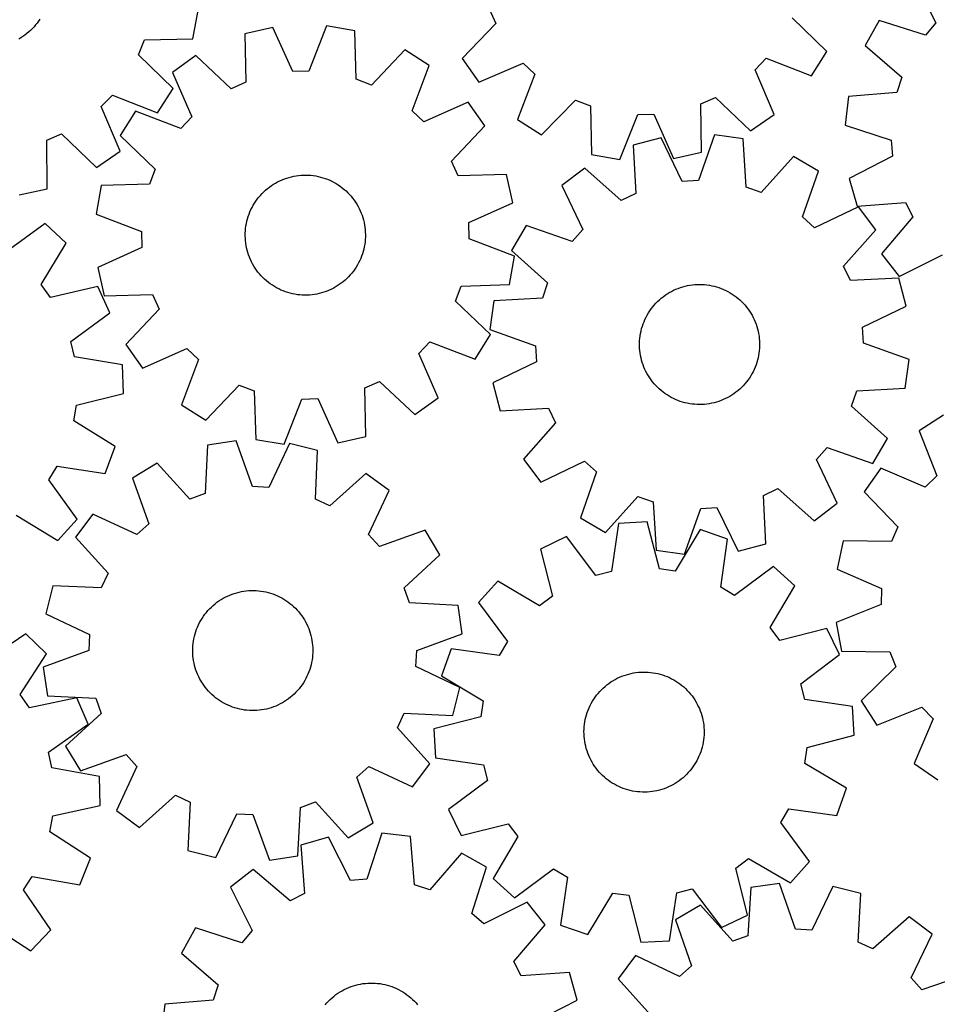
# Model space of a CAD drawing. Header units: millimetres. Extents: x 7 to 1243, y 7 to 1246.
# Tile 13 of 19: x 298 to 664, y 592 to 985. Entities that reach past the tile are written whole.
import ezdxf

# ---------------------------------------------------------------- set-up
doc = ezdxf.new("R2010")
doc.units = ezdxf.units.MM
doc.layers.add('CUT', color=7, linetype='CONTINUOUS', true_color=0x000000)

msp = doc.modelspace()

# ---------------------------------------------------------------- linework, layer by layer
at = {"layer": 'CUT'}
for p, q in [((655.039131, 1001.303764), (663.766762, 984.004317)), ((366.892018, 977.653017), (368.981744, 988.998435)), ((485.324327, 989.659481), (487.900912, 983.768479)), ((304.617206, 983.967852), (304.008327, 983.201064)), ((305.194301, 984.758836), (304.617206, 983.967852)), ((305.738653, 985.572701), (305.194301, 984.758836)), ((487.900912, 983.768479), (474.51928, 969.755116)), ((620.257638, 972.613057), (606.336899, 986.091018)), ((641.142963, 985.051438), (635.500597, 974.989173)), ((659.588251, 979.11732), (641.142963, 985.051438)), ((663.766762, 984.004317), (659.588251, 979.11732)), ((300.524418, 979.773228), (299.747853, 979.17687)), ((301.276012, 980.400764), (300.524418, 979.773228)), ((302.001384, 981.058434), (301.276012, 980.400764)), ((302.699327, 981.745144), (302.001384, 981.058434)), ((303.36868, 982.459751), (302.699327, 981.745144)), ((304.008327, 983.201064), (303.36868, 982.459751)), ((398.834373, 982.216286), (387.585304, 979.658177)), ((406.795413, 964.550946), (398.834373, 982.216286)), ((420.20964, 982.798994), (413.222853, 964.726163)), ((431.58137, 980.857547), (420.20964, 982.798994)), ((432.176179, 961.490342), (431.58137, 980.857547)), ((298.12502, 978.081608), (297.281454, 977.584527)), ((298.94761, 978.612684), (298.12502, 978.081608)), ((299.747853, 979.17687), (298.94761, 978.612684)), ((345.142709, 971.336347), (347.518699, 977.311074)), ((347.518699, 977.311074), (366.892018, 977.653017)), ((387.585304, 979.658177), (388.046527, 960.28733)), ((451.552535, 973.215938), (438.181412, 959.192547)), ((461.315684, 967.070502), (451.552535, 973.215938)), ((614.037728, 962.897184), (620.257638, 972.613057)), ((635.500597, 974.989173), (650.184088, 962.346488)), ((358.990362, 957.783305), (345.142709, 971.336347)), ((368.060124, 970.939864), (358.646286, 964.271647)), ((382.1754, 957.665776), (368.060124, 970.939864)), ((474.51928, 969.755116), (481.115319, 960.290565)), ((481.115319, 960.290565), (498.894568, 967.993859)), ((498.894568, 967.993859), (503.529411, 963.5373)), ((591.51358, 965.262676), (595.97014, 969.897519)), ((595.97014, 969.897519), (614.037728, 962.897184)), ((358.646286, 964.271647), (366.485303, 946.551821)), ((413.222853, 964.726163), (406.795413, 964.550946)), ((454.453708, 948.949914), (461.315684, 967.070502)), ((599.216874, 947.483427), (591.51358, 965.262676)), ((388.046527, 960.28733), (382.1754, 957.665776)), ((438.181412, 959.192547), (432.176179, 961.490342)), ((503.529411, 963.5373), (496.529076, 945.469712)), ((650.184088, 962.346488), (648.19382, 956.232445)), ((352.718003, 948.101209), (358.990362, 957.783305)), ((648.19382, 956.232445), (628.881707, 954.656148)), ((330.206977, 950.588467), (334.688534, 955.199143)), ((334.688534, 955.199143), (352.718003, 948.101209)), ((476.842318, 952.367942), (459.122492, 944.528925)), ((483.510535, 942.954104), (476.842318, 952.367942)), ((506.244949, 939.249802), (519.72291, 953.170541)), ((519.72291, 953.170541), (525.710398, 950.826894)), ((569.847959, 951.692435), (575.73896, 954.26902)), ((575.73896, 954.26902), (589.752323, 940.887388)), ((628.881707, 954.656148), (627.519502, 943.200587)), ((337.814015, 932.767823), (330.206977, 950.588467)), ((343.943726, 948.745014), (337.79829, 938.981865)), ((362.064314, 941.883037), (343.943726, 948.745014)), ((459.122492, 944.528925), (454.453708, 948.949914)), ((525.710398, 950.826894), (526.157099, 931.455707)), ((570.16105, 932.318628), (569.847959, 951.692435)), ((366.485303, 946.551821), (362.064314, 941.883037)), ((496.529076, 945.469712), (506.244949, 939.249802)), ((537.513652, 929.427364), (544.638428, 947.446242)), ((544.638428, 947.446242), (551.06702, 947.572307)), ((551.06702, 947.572307), (558.89275, 929.846609)), ((589.752323, 940.887388), (599.216874, 947.483427)), ((470.236446, 928.838829), (483.510535, 942.954104)), ((627.519502, 943.200587), (645.923426, 937.139398)), ((308.468289, 937.135584), (314.373138, 939.680275)), ((308.676611, 917.760367), (308.468289, 937.135584)), ((314.373138, 939.680275), (328.313934, 926.22306)), ((337.79829, 938.981865), (351.821681, 925.610742)), ((553.986369, 938.11222), (542.816586, 935.227534)), ((562.458586, 920.686263), (553.986369, 938.11222)), ((575.335594, 939.317298), (568.878196, 921.048625)), ((586.75905, 937.707909), (575.335594, 939.317298)), ((587.917733, 918.366248), (586.75905, 937.707909)), ((645.923426, 937.139398), (646.424401, 930.729116)), ((328.313934, 926.22306), (337.814015, 932.767823)), ((542.816586, 935.227534), (543.841847, 915.878341)), ((472.858001, 922.967701), (470.236446, 928.838829)), ((526.157099, 931.455707), (537.513652, 929.427364)), ((558.89275, 929.846609), (570.16105, 932.318628)), ((606.944325, 930.651262), (593.987348, 916.244348)), ((616.882335, 924.792813), (606.944325, 930.651262)), ((646.424401, 930.729116), (629.185557, 921.882382)), ((351.821681, 925.610742), (349.523886, 919.605509)), ((523.553638, 925.944192), (514.338026, 919.004599)), ((538.049571, 913.086885), (523.553638, 925.944192)), ((610.551085, 906.480039), (616.882335, 924.792813)), ((400.72592, 920.518068), (401.603775, 920.951733)), ((401.603775, 920.951733), (402.498588, 921.349231)), ((402.498588, 921.349231), (403.40887, 921.7099)), ((403.40887, 921.7099), (404.333105, 922.03314)), ((404.333105, 922.03314), (405.269756, 922.318412)), ((405.269756, 922.318412), (406.217263, 922.565243)), ((406.217263, 922.565243), (407.17405, 922.77322)), ((407.17405, 922.77322), (408.138523, 922.941999)), ((408.138523, 922.941999), (409.109078, 923.071297)), ((409.109078, 923.071297), (410.084099, 923.1609)), ((410.084099, 923.1609), (411.061964, 923.210659)), ((411.061964, 923.210659), (412.041044, 923.220491)), ((412.041044, 923.220491), (413.019711, 923.19038)), ((413.019711, 923.19038), (413.996335, 923.120375)), ((413.996335, 923.120375), (414.969291, 923.010593)), ((414.969291, 923.010593), (415.936959, 922.861217)), ((415.936959, 922.861217), (416.89773, 922.672496)), ((416.89773, 922.672496), (417.850002, 922.444743)), ((417.850002, 922.444743), (418.792193, 922.178337)), ((418.792193, 922.178337), (419.722734, 921.873723)), ((419.722734, 921.873723), (420.640075, 921.531407)), ((420.640075, 921.531407), (421.54269, 921.151959)), ((421.54269, 921.151959), (422.429077, 920.73601)), ((422.429077, 920.73601), (423.29776, 920.284253)), ((492.228847, 923.428924), (472.858001, 922.967701)), ((494.786957, 912.179856), (492.228847, 923.428924)), ((568.878196, 921.048625), (562.458586, 920.686263)), ((629.185557, 921.882382), (632.310898, 910.777531)), ((297.395108, 915.349318), (308.676611, 917.760367)), ((330.156681, 919.0107), (328.215234, 907.63897)), ((349.523886, 919.605509), (330.156681, 919.0107)), ((395.174334, 916.537617), (395.894452, 917.201036)), ((395.894452, 917.201036), (396.641031, 917.83453)), ((396.641031, 917.83453), (397.412828, 918.437046)), ((397.412828, 918.437046), (398.208558, 919.007579)), ((398.208558, 919.007579), (399.026897, 919.545181)), ((399.026897, 919.545181), (399.866484, 920.048957)), ((399.866484, 920.048957), (400.72592, 920.518068)), ((423.29776, 920.284253), (424.147294, 919.79744)), ((424.147294, 919.79744), (424.976264, 919.27638)), ((424.976264, 919.27638), (425.783292, 918.721941)), ((425.783292, 918.721941), (426.567032, 918.135046)), ((426.567032, 918.135046), (427.326183, 917.516672)), ((427.326183, 917.516672), (428.059478, 916.867848)), ((428.059478, 916.867848), (428.765699, 916.189654)), ((514.338026, 919.004599), (522.689858, 901.520626)), ((593.987348, 916.244348), (587.917733, 918.366248)), ((391.473091, 911.993766), (392.010952, 912.811935)), ((392.010952, 912.811935), (392.581737, 913.607485)), ((392.581737, 913.607485), (393.184497, 914.379091)), ((393.184497, 914.379091), (393.818228, 915.125469)), ((393.818228, 915.125469), (394.481875, 915.845377)), ((394.481875, 915.845377), (395.174334, 916.537617)), ((428.765699, 916.189654), (429.443669, 915.483219)), ((429.443669, 915.483219), (430.092261, 914.749718)), ((430.092261, 914.749718), (430.710395, 913.990372)), ((430.710395, 913.990372), (431.297041, 913.206445)), ((431.297041, 913.206445), (431.851224, 912.399242)), ((543.841847, 915.878341), (538.049571, 913.086885)), ((389.667941, 908.522647), (390.065723, 909.417334)), ((390.065723, 909.417334), (390.499666, 910.295052)), ((390.499666, 910.295052), (390.969049, 911.154339)), ((390.969049, 911.154339), (391.473091, 911.993766)), ((431.851224, 912.399242), (432.372022, 911.570107)), ((432.372022, 911.570107), (432.858566, 910.720419)), ((432.858566, 910.720419), (433.310048, 909.851593)), ((433.310048, 909.851593), (433.725716, 908.965074)), ((433.725716, 908.965074), (434.104879, 908.062339)), ((477.121616, 904.218816), (494.786957, 912.179856)), ((632.830636, 910.54875), (615.346663, 902.196918)), ((632.310898, 910.777531), (651.633423, 912.220599)), ((639.770229, 901.333138), (632.830636, 910.54875)), ((651.633423, 912.220599), (654.549372, 906.489986)), ((328.215234, 907.63897), (346.288065, 900.652182)), ((388.450752, 904.804357), (388.697883, 905.751786)), ((388.697883, 905.751786), (388.983452, 906.688346)), ((388.983452, 906.688346), (389.306984, 907.61248)), ((389.306984, 907.61248), (389.667941, 908.522647)), ((434.104879, 908.062339), (434.446904, 907.144889)), ((434.446904, 907.144889), (434.751224, 906.214252)), ((434.751224, 906.214252), (435.01733, 905.271977)), ((435.01733, 905.271977), (435.244782, 904.319632)), ((615.346663, 902.196918), (610.551085, 906.480039)), ((654.549372, 906.489986), (642.008256, 891.71965)), ((307.75364, 903.823706), (292.047533, 892.476433)), ((316.231096, 895.999499), (307.75364, 903.823706)), ((387.85387, 900.93771), (387.943782, 901.912702)), ((387.943782, 901.912702), (388.073388, 902.883216)), ((388.073388, 902.883216), (388.242472, 903.847636)), ((388.242472, 903.847636), (388.450752, 904.804357)), ((435.244782, 904.319632), (435.433199, 903.358802)), ((435.433199, 903.358802), (435.582268, 902.391087)), ((435.582268, 902.391087), (435.691742, 901.418096)), ((435.691742, 901.418096), (435.761438, 900.44145)), ((477.296833, 897.791375), (477.121616, 904.218816)), ((500.093963, 903.056299), (494.235514, 893.118288)), ((518.406737, 896.725049), (500.093963, 903.056299)), ((522.689858, 901.520626), (518.406737, 896.725049)), ((626.912921, 886.837205), (639.770229, 901.333138)), ((346.288065, 900.652182), (346.463283, 894.224742)), ((387.793659, 898.980784), (387.803801, 899.959861)), ((387.823461, 898.002107), (387.793659, 898.980784)), ((387.803801, 899.959861), (387.85387, 900.93771)), ((387.893157, 897.025461), (387.823461, 898.002107)), ((435.731029, 897.505848), (435.641117, 896.530855)), ((435.781097, 898.483697), (435.731029, 897.505848)), ((435.761438, 900.44145), (435.791239, 899.462774)), ((435.791239, 899.462774), (435.781097, 898.483697)), ((495.369665, 890.804588), (477.296833, 897.791375)), ((306.176955, 879.435783), (316.231096, 895.999499)), ((346.463283, 894.224742), (328.797942, 886.263702)), ((388.00263, 896.052471), (387.893157, 897.025461)), ((388.1517, 895.084755), (388.00263, 896.052471)), ((388.340117, 894.123925), (388.1517, 895.084755)), ((388.567568, 893.17158), (388.340117, 894.123925)), ((388.833675, 892.229305), (388.567568, 893.17158)), ((435.134146, 893.639201), (434.887016, 892.691772)), ((435.342427, 894.595921), (435.134146, 893.639201)), ((435.511511, 895.560341), (435.342427, 894.595921)), ((435.641117, 896.530855), (435.511511, 895.560341)), ((389.137995, 891.298668), (388.833675, 892.229305)), ((389.48002, 890.381219), (389.137995, 891.298668)), ((389.859182, 889.478483), (389.48002, 890.381219)), ((390.274851, 888.591965), (389.859182, 889.478483)), ((433.916957, 889.92091), (433.519176, 889.026223)), ((434.277914, 890.831078), (433.916957, 889.92091)), ((434.601447, 891.755211), (434.277914, 890.831078)), ((434.887016, 892.691772), (434.601447, 891.755211)), ((493.428217, 879.432858), (495.369665, 890.804588)), ((494.235514, 893.118288), (508.642428, 880.161311)), ((642.008256, 891.71965), (649.145336, 882.656121)), ((649.145336, 882.656121), (666.444783, 891.383752)), ((328.797942, 886.263702), (331.356051, 875.014633)), ((390.726333, 887.723139), (390.274851, 888.591965)), ((391.212877, 886.873451), (390.726333, 887.723139)), ((391.733674, 886.044315), (391.212877, 886.873451)), ((392.287857, 885.237113), (391.733674, 886.044315)), ((431.573947, 885.631622), (431.003162, 884.836073)), ((432.111808, 886.449791), (431.573947, 885.631622)), ((432.61585, 887.289218), (432.111808, 886.449791)), ((433.085233, 888.148506), (432.61585, 887.289218)), ((433.519176, 889.026223), (433.085233, 888.148506)), ((629.704378, 881.044929), (626.912921, 886.837205)), ((392.874504, 884.453186), (392.287857, 885.237113)), ((393.492637, 883.69384), (392.874504, 884.453186)), ((394.141229, 882.960339), (393.492637, 883.69384)), ((394.8192, 882.253903), (394.141229, 882.960339)), ((395.52542, 881.575709), (394.8192, 882.253903)), ((396.258716, 880.926885), (395.52542, 881.575709)), ((428.410565, 881.905941), (427.690447, 881.242522)), ((429.103024, 882.598181), (428.410565, 881.905941)), ((429.766671, 883.318089), (429.103024, 882.598181)), ((430.400402, 884.064467), (429.766671, 883.318089)), ((431.003162, 884.836073), (430.400402, 884.064467)), ((649.05357, 882.07019), (629.704378, 881.044929)), ((651.938256, 870.900407), (649.05357, 882.07019)), ((309.960375, 874.236897), (306.176955, 879.435783)), ((328.81334, 878.709943), (309.960375, 874.236897)), ((333.651293, 868.237136), (328.81334, 878.709943)), ((397.017866, 880.308511), (396.258716, 880.926885)), ((397.801607, 879.721616), (397.017866, 880.308511)), ((398.608634, 879.167178), (397.801607, 879.721616)), ((399.437605, 878.646118), (398.608634, 879.167178)), ((400.287138, 878.159305), (399.437605, 878.646118)), ((401.155822, 877.707547), (400.287138, 878.159305)), ((402.042209, 877.291599), (401.155822, 877.707547)), ((421.981124, 877.491825), (421.086311, 877.094327)), ((422.858979, 877.92549), (421.981124, 877.491825)), ((423.718415, 878.394601), (422.858979, 877.92549)), ((424.558001, 878.898376), (423.718415, 878.394601)), ((425.376341, 879.435978), (424.558001, 878.898376)), ((426.172071, 880.006512), (425.376341, 879.435978)), ((426.943868, 880.609027), (426.172071, 880.006512)), ((427.690447, 881.242522), (426.943868, 880.609027)), ((471.763217, 872.832816), (474.061012, 878.838049)), ((474.061012, 878.838049), (493.428217, 879.432858)), ((508.642428, 880.161311), (506.520528, 874.091696)), ((558.978374, 877.170528), (559.869682, 877.575824)), ((559.869682, 877.575824), (560.77678, 877.944428)), ((560.77678, 877.944428), (561.698158, 878.275726)), ((561.698158, 878.275726), (562.632282, 878.569166)), ((562.632282, 878.569166), (563.577598, 878.824261)), ((563.577598, 878.824261), (564.532532, 879.040585)), ((564.532532, 879.040585), (565.495495, 879.217779)), ((565.495495, 879.217779), (566.464884, 879.355547)), ((566.464884, 879.355547), (567.439085, 879.453661)), ((567.439085, 879.453661), (568.416478, 879.511957)), ((568.416478, 879.511957), (569.395435, 879.530338)), ((569.395435, 879.530338), (570.374328, 879.508773)), ((570.374328, 879.508773), (571.351526, 879.447299)), ((571.351526, 879.447299), (572.325403, 879.346017)), ((572.325403, 879.346017), (573.294339, 879.205096)), ((573.294339, 879.205096), (574.25672, 879.024772)), ((574.25672, 879.024772), (575.210946, 878.805343)), ((575.210946, 878.805343), (576.155427, 878.547175)), ((576.155427, 878.547175), (577.088592, 878.250698)), ((577.088592, 878.250698), (578.008887, 877.916405)), ((578.008887, 877.916405), (578.914781, 877.544853)), ((578.914781, 877.544853), (579.804766, 877.13666)), ((331.356051, 875.014633), (350.726898, 875.475857)), ((350.726898, 875.475857), (353.348452, 869.604729)), ((402.944824, 876.91215), (402.042209, 877.291599)), ((403.862165, 876.569834), (402.944824, 876.91215)), ((404.792705, 876.26522), (403.862165, 876.569834)), ((405.734896, 875.998815), (404.792705, 876.26522)), ((406.687169, 875.771062), (405.734896, 875.998815)), ((407.647939, 875.582341), (406.687169, 875.771062)), ((408.615608, 875.432965), (407.647939, 875.582341)), ((409.588564, 875.323183), (408.615608, 875.432965)), ((410.565188, 875.253178), (409.588564, 875.323183)), ((411.543854, 875.223066), (410.565188, 875.253178)), ((412.522935, 875.232898), (411.543854, 875.223066)), ((413.500799, 875.282657), (412.522935, 875.232898)), ((414.47582, 875.372261), (413.500799, 875.282657)), ((415.446375, 875.501559), (414.47582, 875.372261)), ((416.410849, 875.670338), (415.446375, 875.501559)), ((417.367635, 875.878315), (416.410849, 875.670338)), ((418.315143, 876.125145), (417.367635, 875.878315)), ((419.251793, 876.410418), (418.315143, 876.125145)), ((420.176029, 876.733658), (419.251793, 876.410418)), ((421.086311, 877.094327), (420.176029, 876.733658)), ((506.520528, 874.091696), (487.178867, 872.933013)), ((553.30202, 873.37012), (554.043039, 874.01011)), ((554.043039, 874.01011), (554.809545, 874.619341)), ((554.809545, 874.619341), (555.600263, 875.196801)), ((555.600263, 875.196801), (556.413877, 875.741529)), ((556.413877, 875.741529), (557.249033, 876.252616)), ((557.249033, 876.252616), (558.10434, 876.729214)), ((558.10434, 876.729214), (558.978374, 877.170528)), ((579.804766, 877.13666), (580.677361, 876.692505)), ((580.677361, 876.692505), (581.531113, 876.213128)), ((581.531113, 876.213128), (582.364602, 875.699327)), ((582.364602, 875.699327), (583.17644, 875.151956)), ((583.17644, 875.151956), (583.965276, 874.571928)), ((583.965276, 874.571928), (584.729796, 873.960206)), ((584.729796, 873.960206), (585.46873, 873.31781)), ((353.348452, 869.604729), (340.074364, 855.489454)), ((485.786608, 859.461693), (471.763217, 872.832816)), ((487.178867, 872.933013), (485.569478, 861.509558)), ((549.456994, 868.947276), (550.020811, 869.74778)), ((550.020811, 869.74778), (550.61681, 870.524619)), ((550.61681, 870.524619), (551.243999, 871.276503)), ((551.243999, 871.276503), (551.901335, 872.002178)), ((551.901335, 872.002178), (552.587723, 872.700438)), ((552.587723, 872.700438), (553.30202, 873.37012)), ((585.46873, 873.31781), (586.180846, 872.645808)), ((586.180846, 872.645808), (586.864959, 871.94532)), ((586.864959, 871.94532), (587.519931, 871.21751)), ((587.519931, 871.21751), (588.144671, 870.463591)), ((588.144671, 870.463591), (588.738141, 869.684817)), ((588.738141, 869.684817), (589.299351, 868.882484)), ((634.5123, 862.42819), (651.938256, 870.900407)), ((318.023818, 856.781812), (333.651293, 868.237136)), ((547.541481, 865.535819), (547.967743, 866.417292)), ((547.967743, 866.417292), (548.429605, 867.280646)), ((548.429605, 867.280646), (548.926297, 868.124442)), ((548.926297, 868.124442), (549.456994, 868.947276)), ((589.299351, 868.882484), (589.827368, 868.057928)), ((589.827368, 868.057928), (590.321314, 867.212521)), ((590.321314, 867.212521), (590.780365, 866.34767)), ((590.780365, 866.34767), (591.203759, 865.464815)), ((545.966852, 860.908916), (546.2057, 861.858466)), ((546.2057, 861.858466), (546.48308, 862.797485)), ((546.48308, 862.797485), (546.798531, 863.724408)), ((546.798531, 863.724408), (547.151527, 864.637692)), ((547.151527, 864.637692), (547.541481, 865.535819)), ((591.203759, 865.464815), (591.590789, 864.565425)), ((591.590789, 864.565425), (591.940813, 863.650997)), ((591.940813, 863.650997), (592.253247, 862.723053)), ((592.253247, 862.723053), (592.527572, 861.783137)), ((592.527572, 861.783137), (592.76333, 860.832814)), ((634.874661, 856.00858), (634.5123, 862.42819)), ((479.641172, 849.698544), (485.786608, 859.461693)), ((485.569478, 861.509558), (503.838151, 855.052159)), ((545.403756, 857.037204), (545.485151, 858.012944)), ((545.485151, 858.012944), (545.606278, 858.984553)), ((545.606278, 858.984553), (545.766934, 859.950413)), ((545.766934, 859.950413), (545.966852, 860.908916)), ((592.76333, 860.832814), (592.96013, 859.873666)), ((592.96013, 859.873666), (593.117644, 858.907289)), ((593.117644, 858.907289), (593.23561, 857.935292)), ((593.23561, 857.935292), (593.313831, 856.959292)), ((319.529715, 850.530815), (318.023818, 856.781812)), ((340.074364, 855.489454), (346.742581, 846.075616)), ((346.742581, 846.075616), (364.462407, 853.914633)), ((364.462407, 853.914633), (369.131191, 849.493643)), ((457.099596, 851.891737), (461.520585, 856.560521)), ((461.520585, 856.560521), (479.641172, 849.698544)), ((503.838151, 855.052159), (504.200513, 848.63255)), ((545.360636, 855.079826), (545.362228, 856.058955)), ((545.398982, 854.101448), (545.360636, 855.079826)), ((545.362228, 856.058955), (545.403756, 857.037204)), ((545.477203, 853.125448), (545.398982, 854.101448)), ((593.309056, 854.023536), (593.227661, 853.047795)), ((593.350585, 855.001784), (593.309056, 854.023536)), ((593.313831, 856.959292), (593.352177, 855.980913)), ((593.352177, 855.980913), (593.350585, 855.001784)), ((653.143334, 849.551182), (634.874661, 856.00858)), ((338.659344, 847.448653), (319.529715, 850.530815)), ((464.938612, 834.171911), (457.099596, 851.891737)), ((545.595169, 852.15345), (545.477203, 853.125448)), ((545.752683, 851.187073), (545.595169, 852.15345)), ((545.949483, 850.227925), (545.752683, 851.187073)), ((546.185241, 849.277602), (545.949483, 850.227925)), ((592.74596, 850.151824), (592.507112, 849.202273)), ((592.945879, 851.110327), (592.74596, 850.151824)), ((593.106535, 852.076186), (592.945879, 851.110327)), ((593.227661, 853.047795), (593.106535, 852.076186)), ((339.12126, 835.921637), (338.659344, 847.448653)), ((369.131191, 849.493643), (362.269214, 831.373056)), ((504.200513, 848.63255), (486.774556, 840.160333)), ((546.459566, 848.337687), (546.185241, 849.277602)), ((546.772, 847.409743), (546.459566, 848.337687)), ((547.122023, 846.495315), (546.772, 847.409743)), ((547.509054, 845.595925), (547.122023, 846.495315)), ((591.561286, 846.423047), (591.171332, 845.52492)), ((591.914282, 847.336332), (591.561286, 846.423047)), ((592.229732, 848.263255), (591.914282, 847.336332)), ((592.507112, 849.202273), (592.229732, 848.263255)), ((651.533946, 838.127726), (653.143334, 849.551182)), ((547.932447, 844.71307), (547.509054, 845.595925)), ((548.391499, 843.848219), (547.932447, 844.71307)), ((548.885444, 843.002812), (548.391499, 843.848219)), ((549.413461, 842.178256), (548.885444, 843.002812)), ((549.974672, 841.375923), (549.413461, 842.178256)), ((589.255819, 842.113463), (588.692002, 841.31296)), ((589.786515, 842.936298), (589.255819, 842.113463)), ((590.283208, 843.780094), (589.786515, 842.936298)), ((590.745069, 844.643447), (590.283208, 843.780094)), ((591.171332, 845.52492), (590.745069, 844.643447)), ((372.032364, 825.22762), (385.403486, 839.251011)), ((385.403486, 839.251011), (391.40872, 836.953216)), ((435.538371, 838.156227), (441.409499, 840.777782)), ((435.999595, 818.785381), (435.538371, 838.156227)), ((441.409499, 840.777782), (455.524774, 827.503693)), ((486.774556, 840.160333), (489.659242, 828.99055)), ((550.568141, 840.597148), (549.974672, 841.375923)), ((551.192882, 839.843229), (550.568141, 840.597148)), ((551.847854, 839.11542), (551.192882, 839.843229)), ((552.531967, 838.414931), (551.847854, 839.11542)), ((553.244083, 837.742929), (552.531967, 838.414931)), ((586.12509, 838.360301), (585.410792, 837.690619)), ((586.811478, 839.058561), (586.12509, 838.360301)), ((587.468813, 839.784237), (586.811478, 839.058561)), ((588.096003, 840.53612), (587.468813, 839.784237)), ((588.692002, 841.31296), (588.096003, 840.53612)), ((632.192284, 836.969043), (651.533946, 838.127726)), ((320.299594, 831.318673), (339.12126, 835.921637)), ((391.40872, 836.953216), (392.003528, 817.586011)), ((455.524774, 827.503693), (464.938612, 834.171911)), ((553.983016, 837.100533), (553.244083, 837.742929)), ((554.747537, 836.488812), (553.983016, 837.100533)), ((555.536373, 835.908783), (554.747537, 836.488812)), ((556.34821, 835.361412), (555.536373, 835.908783)), ((557.181699, 834.847611), (556.34821, 835.361412)), ((558.035451, 834.368234), (557.181699, 834.847611)), ((558.908046, 833.92408), (558.035451, 834.368234)), ((580.608473, 834.331526), (579.734438, 833.890211)), ((581.46378, 834.808123), (580.608473, 834.331526)), ((582.298935, 835.319211), (581.46378, 834.808123)), ((583.112549, 835.863938), (582.298935, 835.319211)), ((583.903267, 836.441398), (583.112549, 835.863938)), ((584.669773, 837.05063), (583.903267, 836.441398)), ((585.410792, 837.690619), (584.669773, 837.05063)), ((630.070384, 830.899428), (632.192284, 836.969043)), ((319.298708, 824.967223), (320.299594, 831.318673)), ((362.269214, 831.373056), (372.032364, 825.22762)), ((403.375259, 815.644564), (410.362046, 833.717395)), ((410.362046, 833.717395), (416.789486, 833.892612)), ((416.789486, 833.892612), (424.750526, 816.227271)), ((559.798031, 833.515887), (558.908046, 833.92408)), ((560.703926, 833.144334), (559.798031, 833.515887)), ((561.624221, 832.810042), (560.703926, 833.144334)), ((562.557386, 832.513565), (561.624221, 832.810042)), ((563.501867, 832.255397), (562.557386, 832.513565)), ((564.456092, 832.035968), (563.501867, 832.255397)), ((565.418474, 831.855643), (564.456092, 832.035968)), ((566.387409, 831.714722), (565.418474, 831.855643)), ((567.361287, 831.613441), (566.387409, 831.714722)), ((568.338485, 831.551966), (567.361287, 831.613441)), ((569.317377, 831.530401), (568.338485, 831.551966)), ((570.296334, 831.548782), (569.317377, 831.530401)), ((571.273727, 831.607078), (570.296334, 831.548782)), ((572.247929, 831.705192), (571.273727, 831.607078)), ((573.217318, 831.84296), (572.247929, 831.705192)), ((574.180281, 832.020154), (573.217318, 831.84296)), ((575.135215, 832.236478), (574.180281, 832.020154)), ((576.08053, 832.491573), (575.135215, 832.236478)), ((577.014655, 832.785013), (576.08053, 832.491573)), ((577.936032, 833.116311), (577.014655, 832.785013)), ((578.84313, 833.484915), (577.936032, 833.116311)), ((579.734438, 833.890211), (578.84313, 833.484915)), ((644.477298, 817.942451), (630.070384, 830.899428)), ((489.659242, 828.99055), (509.008435, 830.01581)), ((509.008435, 830.01581), (511.799891, 824.223534)), ((666.791707, 827.314274), (657.102899, 821.052288)), ((335.792688, 814.799085), (319.298708, 824.967223)), ((511.799891, 824.223534), (498.942584, 809.727601)), ((424.750526, 816.227271), (435.999595, 818.785381)), ((657.102899, 821.052288), (664.181521, 803.015228)), ((331.808245, 803.972743), (335.792688, 814.799085)), ((372.72575, 815.267484), (371.71944, 795.917296)), ((384.136175, 816.966795), (372.72575, 815.267484)), ((390.73726, 798.749548), (384.136175, 816.966795)), ((392.003528, 817.586011), (403.375259, 815.644564)), ((405.494229, 815.929904), (397.159524, 798.43776)), ((416.686386, 813.133282), (405.494229, 815.929904)), ((638.61885, 808.004441), (644.477298, 817.942451)), ((415.813554, 793.776615), (416.686386, 813.133282)), ((616.022955, 809.540113), (620.306076, 814.335691)), ((620.306076, 814.335691), (638.61885, 808.004441)), ((309.302522, 801.437946), (312.657814, 806.922898)), ((312.657814, 806.922898), (331.808245, 803.972743)), ((352.59668, 808.052073), (342.70512, 802.115533)), ((365.666726, 793.747657), (352.59668, 808.052073)), ((498.942584, 809.727601), (505.882177, 800.511989)), ((505.882177, 800.511989), (523.36615, 808.863821)), ((523.36615, 808.863821), (528.161727, 804.5807)), ((624.374787, 792.05614), (616.022955, 809.540113)), ((436.021854, 804.001946), (421.627637, 791.030866)), ((445.291837, 797.135152), (436.021854, 804.001946)), ((528.161727, 804.5807), (521.830477, 786.267926)), ((641.753561, 806.164729), (635.198628, 796.671662)), ((659.566049, 798.538611), (641.753561, 806.164729)), ((664.181521, 803.015228), (659.566049, 798.538611)), ((320.649795, 785.731838), (309.302522, 801.437946)), ((342.70512, 802.115533), (349.180407, 783.853193)), ((397.159524, 798.43776), (390.73726, 798.749548)), ((371.71944, 795.917296), (365.666726, 793.747657)), ((437.07797, 779.585941), (445.291837, 797.135152)), ((531.768488, 780.409478), (544.725465, 794.816392)), ((544.725465, 794.816392), (550.79508, 792.694492)), ((594.870966, 795.182398), (600.663242, 797.973855)), ((595.896226, 775.833206), (594.870966, 795.182398)), ((600.663242, 797.973855), (615.159175, 785.116547)), ((635.198628, 796.671662), (648.640906, 782.716463)), ((421.627637, 791.030866), (415.813554, 793.776615)), ((550.79508, 792.694492), (551.953763, 773.35283)), ((615.159175, 785.116547), (624.374787, 792.05614)), ((296.261872, 787.308524), (312.825587, 777.254383)), ((326.869502, 787.746301), (320.002708, 778.476317)), ((344.418713, 779.532434), (326.869502, 787.746301)), ((563.377218, 771.743442), (569.834617, 790.012115)), ((569.834617, 790.012115), (576.254226, 790.374476)), ((576.254226, 790.374476), (584.726443, 772.94852)), ((312.825587, 777.254383), (320.649795, 785.731838)), ((349.180407, 783.853193), (344.418713, 779.532434)), ((521.830477, 786.267926), (531.768488, 780.409478)), ((536.929044, 784.02099), (534.103326, 764.851803)), ((548.448841, 784.637224), (536.929044, 784.02099)), ((553.303436, 765.878884), (548.448841, 784.637224)), ((441.398729, 774.824247), (437.07797, 779.585941)), ((459.661069, 781.299534), (441.398729, 774.824247)), ((465.597609, 771.407974), (459.661069, 781.299534)), ((569.614073, 781.591805), (559.667719, 764.963141)), ((580.4928, 777.752695), (569.614073, 781.591805)), ((648.640906, 782.716463), (646.089893, 776.814343)), ((320.002708, 778.476317), (332.973788, 764.0821)), ((516.209488, 778.735008), (505.802406, 773.757246)), ((527.873055, 763.262334), (516.209488, 778.735008)), ((577.799354, 758.564476), (580.4928, 777.752695)), ((584.726443, 772.94852), (595.896226, 775.833206)), ((626.71491, 777.043413), (624.291781, 765.764499)), ((646.089893, 776.814343), (626.71491, 777.043413)), ((451.293193, 758.337928), (465.597609, 771.407974)), ((505.802406, 773.757246), (510.527513, 754.965871)), ((551.953763, 773.35283), (563.377218, 771.743442)), ((332.973788, 764.0821), (330.228039, 758.268018)), ((534.103326, 764.851803), (527.873055, 763.262334)), ((559.667719, 764.963141), (553.303436, 765.878884)), ((598.881493, 766.839511), (583.328746, 755.282934)), ((607.462963, 759.129528), (598.881493, 766.839511)), ((624.291781, 765.764499), (642.05125, 758.015713)), ((488.682891, 760.944604), (480.972907, 752.363134)), ((505.379757, 751.113171), (488.682891, 760.944604)), ((310.871372, 759.140849), (308.07475, 747.948693)), ((330.228039, 758.268018), (310.871372, 759.140849)), ((381.57789, 755.39736), (382.489738, 755.754053)), ((382.489738, 755.754053), (383.415375, 756.073256)), ((383.415375, 756.073256), (384.353262, 756.354438)), ((384.353262, 756.354438), (385.301837, 756.597131)), ((385.301837, 756.597131), (386.259522, 756.800931)), ((386.259522, 756.800931), (387.224723, 756.965499)), ((387.224723, 756.965499), (388.195833, 757.090561)), ((388.195833, 757.090561), (389.171236, 757.175908)), ((389.171236, 757.175908), (390.149309, 757.221399)), ((390.149309, 757.221399), (391.128423, 757.226958)), ((391.128423, 757.226958), (392.106949, 757.192575)), ((392.106949, 757.192575), (393.083258, 757.118309)), ((393.083258, 757.118309), (394.055725, 757.004282)), ((394.055725, 757.004282), (395.022732, 756.850684)), ((395.022732, 756.850684), (395.98267, 756.657772)), ((395.98267, 756.657772), (396.93394, 756.425865)), ((396.93394, 756.425865), (397.874959, 756.155351)), ((397.874959, 756.155351), (398.804161, 755.846678)), ((398.804161, 755.846678), (399.72, 755.500362)), ((399.72, 755.500362), (400.62095, 755.116978)), ((453.462833, 752.285214), (451.293193, 758.337928)), ((583.328746, 755.282934), (577.799354, 758.564476)), ((597.63153, 742.432662), (607.462963, 759.129528)), ((642.05125, 758.015713), (641.953065, 751.586635)), ((374.955714, 751.278026), (375.70505, 751.908256)), ((375.70505, 751.908256), (376.479469, 752.507398)), ((376.479469, 752.507398), (377.277682, 753.074453)), ((377.277682, 753.074453), (378.09836, 753.608479)), ((378.09836, 753.608479), (378.940137, 754.108585)), ((378.940137, 754.108585), (379.801612, 754.573941)), ((379.801612, 754.573941), (380.681351, 755.003771)), ((380.681351, 755.003771), (381.57789, 755.39736)), ((400.62095, 755.116978), (401.505513, 754.697165)), ((401.505513, 754.697165), (402.372217, 754.241621)), ((402.372217, 754.241621), (403.219618, 753.751105)), ((403.219618, 753.751105), (404.046307, 753.226432)), ((404.046307, 753.226432), (404.850906, 752.668477)), ((404.850906, 752.668477), (405.632079, 752.078167)), ((405.632079, 752.078167), (406.388523, 751.456486)), ((472.81302, 751.278904), (453.462833, 752.285214)), ((480.972907, 752.363134), (492.529485, 736.810387)), ((510.527513, 754.965871), (505.379757, 751.113171)), ((641.953065, 751.586635), (623.965254, 744.383784)), ((308.07475, 747.948693), (325.566894, 739.613988)), ((371.053096, 746.905916), (371.627348, 747.698967)), ((371.627348, 747.698967), (372.233469, 748.467935)), ((372.233469, 748.467935), (372.870451, 749.21154)), ((372.870451, 749.21154), (373.537234, 749.928545)), ((373.537234, 749.928545), (374.232707, 750.617756)), ((374.232707, 750.617756), (374.955714, 751.278026)), ((406.388523, 751.456486), (407.11898, 750.804468)), ((407.11898, 750.804468), (407.822234, 750.123198)), ((407.822234, 750.123198), (408.497115, 749.413811)), ((408.497115, 749.413811), (409.1425, 748.677486)), ((409.1425, 748.677486), (409.757313, 747.91545)), ((409.757313, 747.91545), (410.340533, 747.12897)), ((474.512332, 739.868479), (472.81302, 751.278904)), ((369.093071, 743.519836), (369.53084, 744.395652)), ((369.53084, 744.395652), (370.003969, 745.252883)), ((370.003969, 745.252883), (370.511669, 746.090102)), ((370.511669, 746.090102), (371.053096, 746.905916)), ((410.340533, 747.12897), (410.891188, 746.319357)), ((410.891188, 746.319357), (411.408362, 745.487956)), ((411.408362, 745.487956), (411.891193, 744.636153)), ((411.891193, 744.636153), (412.338879, 743.765365)), ((412.338879, 743.765365), (412.750675, 742.877041)), ((623.965254, 744.383784), (626.042828, 733.036134)), ((300.037227, 739.95258), (284.059358, 728.991279)), ((308.321567, 731.924182), (300.037227, 739.95258)), ((367.457984, 738.913951), (367.709247, 739.860293)), ((367.709247, 739.860293), (367.9989, 740.795598)), ((367.9989, 740.795598), (368.326463, 741.71831)), ((368.326463, 741.71831), (368.691389, 742.626894)), ((368.691389, 742.626894), (369.093071, 743.519836)), ((412.750675, 742.877041), (413.125894, 741.972659)), ((413.125894, 741.972659), (413.463912, 741.053726)), ((413.463912, 741.053726), (413.764167, 740.12177)), ((413.764167, 740.12177), (414.026159, 739.178342)), ((456.295084, 733.267394), (474.512332, 739.868479)), ((601.484229, 737.284906), (597.63153, 742.432662)), ((620.275605, 742.010012), (601.484229, 737.284906)), ((625.253366, 731.60293), (620.275605, 742.010012)), ((325.566894, 739.613988), (325.255106, 733.191724)), ((366.844233, 735.049945), (366.938399, 736.024537)), ((366.938399, 736.024537), (367.072239, 736.994476)), ((367.072239, 736.994476), (367.24553, 737.958148)), ((367.24553, 737.958148), (367.457984, 738.913951)), ((414.026159, 739.178342), (414.249452, 738.225014)), ((414.249452, 738.225014), (414.433674, 737.263371)), ((414.433674, 737.263371), (414.578519, 736.295014)), ((414.578519, 736.295014), (414.683745, 735.321555)), ((492.529485, 736.810387), (489.247943, 731.280996)), ((297.866913, 715.610303), (308.321567, 731.924182)), ((325.255106, 733.191724), (307.037859, 726.590639)), ((366.775482, 733.093301), (366.789897, 734.072324)), ((366.801012, 732.114504), (366.775482, 733.093301)), ((366.789897, 734.072324), (366.844233, 735.049945)), ((366.866445, 731.137563), (366.801012, 732.114504)), ((414.683745, 735.321555), (414.749178, 734.344614)), ((414.760294, 732.386793), (414.705958, 731.409172)), ((414.749178, 734.344614), (414.774708, 733.365817)), ((414.774708, 733.365817), (414.760294, 732.386793)), ((455.983296, 726.84513), (456.295084, 733.267394)), ((470.059723, 733.974442), (466.220614, 723.095714)), ((489.247943, 731.280996), (470.059723, 733.974442)), ((626.042828, 733.036134), (645.41577, 732.673444)), ((645.41577, 732.673444), (647.78536, 726.696176)), ((366.971671, 730.164104), (366.866445, 731.137563)), ((367.116516, 729.195747), (366.971671, 730.164104)), ((367.300738, 728.234104), (367.116516, 729.195747)), ((367.524031, 727.280775), (367.300738, 728.234104)), ((414.30466, 728.500969), (414.092207, 727.545166)), ((414.477952, 729.464642), (414.30466, 728.500969)), ((414.611792, 730.434581), (414.477952, 729.464642)), ((414.705958, 731.409172), (414.611792, 730.434581)), ((609.780692, 719.939364), (625.253366, 731.60293)), ((307.037859, 726.590639), (308.73717, 715.180213)), ((367.786023, 726.337348), (367.524031, 727.280775)), ((368.086278, 725.405392), (367.786023, 726.337348)), ((368.424297, 724.486458), (368.086278, 725.405392)), ((368.799516, 723.582077), (368.424297, 724.486458)), ((413.223728, 724.740807), (412.858802, 723.832224)), ((413.55129, 725.66352), (413.223728, 724.740807)), ((413.840944, 726.598825), (413.55129, 725.66352)), ((414.092207, 727.545166), (413.840944, 726.598825)), ((473.475441, 718.510425), (455.983296, 726.84513)), ((541.040008, 723.852196), (541.991611, 724.08273)), ((541.991611, 724.08273), (542.951826, 724.274258)), ((542.951826, 724.274258), (543.919054, 724.42646)), ((543.919054, 724.42646), (544.891685, 724.539085)), ((544.891685, 724.539085), (545.8681, 724.611943)), ((545.8681, 724.611943), (546.846675, 724.644914)), ((546.846675, 724.644914), (547.82578, 724.637943)), ((547.82578, 724.637943), (548.803785, 724.591041)), ((548.803785, 724.591041), (549.779064, 724.504287)), ((549.779064, 724.504287), (550.749993, 724.377825)), ((550.749993, 724.377825), (551.714955, 724.211865)), ((551.714955, 724.211865), (552.672346, 724.006684)), ((552.672346, 724.006684), (553.62057, 723.762623)), ((647.78536, 726.696176), (633.923201, 713.157972)), ((369.211311, 722.693753), (368.799516, 723.582077)), ((369.658997, 721.822964), (369.211311, 722.693753)), ((370.141829, 720.971161), (369.658997, 721.822964)), ((370.659003, 720.139761), (370.141829, 720.971161)), ((371.209658, 719.330147), (370.659003, 720.139761)), ((411.038521, 720.369016), (410.497095, 719.553202)), ((411.546221, 721.206235), (411.038521, 720.369016)), ((412.01935, 722.063466), (411.546221, 721.206235)), ((412.45712, 722.939281), (412.01935, 722.063466)), ((412.858802, 723.832224), (412.45712, 722.939281)), ((466.220614, 723.095714), (482.849278, 713.14936)), ((532.335607, 719.517048), (533.11763, 720.10623)), ((533.11763, 720.10623), (533.923034, 720.663025)), ((533.923034, 720.663025), (534.750478, 721.186504)), ((534.750478, 721.186504), (535.598586, 721.675798)), ((535.598586, 721.675798), (536.465946, 722.130091)), ((536.465946, 722.130091), (537.351114, 722.548628)), ((537.351114, 722.548628), (538.252616, 722.930712)), ((538.252616, 722.930712), (539.168953, 723.275707)), ((539.168953, 723.275707), (540.0986, 723.583039)), ((540.0986, 723.583039), (541.040008, 723.852196)), ((553.62057, 723.762623), (554.55805, 723.480088)), ((554.55805, 723.480088), (555.483226, 723.15955)), ((555.483226, 723.15955), (556.394558, 722.801543)), ((556.394558, 722.801543), (557.290529, 722.406661)), ((557.290529, 722.406661), (558.169647, 721.975562)), ((558.169647, 721.975562), (559.03045, 721.508965)), ((559.03045, 721.508965), (559.871505, 721.007644)), ((559.871505, 721.007644), (560.691411, 720.472436)), ((560.691411, 720.472436), (561.488805, 719.90423)), ((371.792877, 718.543668), (371.209658, 719.330147)), ((372.407691, 717.781631), (371.792877, 718.543668)), ((373.053075, 717.045307), (372.407691, 717.781631)), ((373.727957, 716.335919), (373.053075, 717.045307)), ((374.431211, 715.654649), (373.727957, 716.335919)), ((408.012957, 716.530573), (407.317483, 715.841361)), ((408.679739, 717.247577), (408.012957, 716.530573)), ((409.316721, 717.991183), (408.679739, 717.247577)), ((409.922843, 718.760151), (409.316721, 717.991183)), ((410.497095, 719.553202), (409.922843, 718.760151)), ((470.678819, 707.318268), (473.475441, 718.510425)), ((528.204373, 715.360285), (528.820285, 716.121434)), ((528.820285, 716.121434), (529.466731, 716.856827)), ((529.466731, 716.856827), (530.142634, 717.56524)), ((530.142634, 717.56524), (530.846871, 718.245495)), ((530.846871, 718.245495), (531.578267, 718.896459)), ((531.578267, 718.896459), (532.335607, 719.517048)), ((561.488805, 719.90423), (562.262359, 719.303972)), ((562.262359, 719.303972), (563.010786, 718.672661)), ((563.010786, 718.672661), (563.732839, 718.011349)), ((563.732839, 718.011349), (564.427318, 717.321136)), ((564.427318, 717.321136), (565.093066, 716.60317)), ((565.093066, 716.60317), (565.728975, 715.858646)), ((611.370162, 713.709093), (609.780692, 719.939364)), ((301.522565, 710.320794), (297.866913, 715.610303)), ((320.478899, 714.33325), (301.522565, 710.320794)), ((308.73717, 715.180213), (328.087358, 714.173904)), ((325.060297, 703.745698), (320.478899, 714.33325)), ((328.087358, 714.173904), (330.256997, 708.121189)), ((375.161668, 715.002631), (374.431211, 715.654649)), ((375.918112, 714.38095), (375.161668, 715.002631)), ((376.699284, 713.790641), (375.918112, 714.38095)), ((377.503884, 713.232685), (376.699284, 713.790641)), ((378.330573, 712.708013), (377.503884, 713.232685)), ((379.177974, 712.217496), (378.330573, 712.708013)), ((380.044677, 711.761952), (379.177974, 712.217496)), ((402.610054, 712.350532), (401.748579, 711.885176)), ((403.451831, 712.850639), (402.610054, 712.350532)), ((404.272509, 713.384664), (403.451831, 712.850639)), ((405.070721, 713.95172), (404.272509, 713.384664)), ((405.84514, 714.550861), (405.070721, 713.95172)), ((406.594477, 715.181091), (405.84514, 714.550861)), ((407.317483, 715.841361), (406.594477, 715.181091)), ((482.849278, 713.14936), (481.933535, 706.785077)), ((526.065765, 712.08407), (526.549825, 712.935176)), ((526.549825, 712.935176), (527.068197, 713.765829)), ((527.068197, 713.765829), (527.620019, 714.574648)), ((527.620019, 714.574648), (528.204373, 715.360285)), ((565.728975, 715.858646), (566.333986, 715.088805)), ((566.333986, 715.088805), (566.907094, 714.294926)), ((566.907094, 714.294926), (567.447343, 713.478332)), ((567.447343, 713.478332), (567.953835, 712.640382)), ((567.953835, 712.640382), (568.425727, 711.78247)), ((630.539349, 710.883374), (611.370162, 713.709093)), ((633.923201, 713.157972), (640.185188, 703.469164)), ((380.92924, 711.342139), (380.044677, 711.761952)), ((381.830191, 710.958755), (380.92924, 711.342139)), ((382.746029, 710.612439), (381.830191, 710.958755)), ((383.675232, 710.303767), (382.746029, 710.612439)), ((384.616251, 710.033252), (383.675232, 710.303767)), ((385.567521, 709.801346), (384.616251, 710.033252)), ((386.527458, 709.608433), (385.567521, 709.801346)), ((387.494465, 709.454835), (386.527458, 709.608433)), ((388.466933, 709.340809), (387.494465, 709.454835)), ((389.443242, 709.266542), (388.466933, 709.340809)), ((390.421768, 709.23216), (389.443242, 709.266542)), ((391.400882, 709.237719), (390.421768, 709.23216)), ((392.378954, 709.28321), (391.400882, 709.237719)), ((393.354357, 709.368557), (392.378954, 709.28321)), ((394.325467, 709.493619), (393.354357, 709.368557)), ((395.290668, 709.658186), (394.325467, 709.493619)), ((396.248353, 709.861986), (395.290668, 709.658186)), ((397.196929, 710.104679), (396.248353, 709.861986)), ((398.134816, 710.385861), (397.196929, 710.104679)), ((399.060453, 710.705064), (398.134816, 710.385861)), ((399.9723, 711.061757), (399.060453, 710.705064)), ((400.86884, 711.455346), (399.9723, 711.061757)), ((401.748579, 711.885176), (400.86884, 711.455346)), ((524.186282, 707.572392), (524.487881, 708.503914)), ((524.487881, 708.503914), (524.827224, 709.422359)), ((524.827224, 709.422359), (525.203747, 710.326199)), ((525.203747, 710.326199), (525.616823, 711.213928)), ((525.616823, 711.213928), (526.065765, 712.08407)), ((568.425727, 711.78247), (568.862233, 710.906024)), ((568.862233, 710.906024), (569.262627, 710.012502)), ((569.262627, 710.012502), (569.626242, 709.103393)), ((569.626242, 709.103393), (569.952473, 708.18021)), ((631.155583, 699.363577), (630.539349, 710.883374)), ((640.185188, 703.469164), (658.222248, 710.547786)), ((658.222248, 710.547786), (662.698865, 705.932314)), ((330.256997, 708.121189), (315.952581, 695.051143)), ((448.576402, 702.377017), (451.322151, 708.1911)), ((451.322151, 708.1911), (470.678819, 707.318268)), ((481.933535, 706.785077), (463.175194, 701.930483)), ((523.366411, 703.746815), (523.512652, 704.714962)), ((523.512652, 704.714962), (523.698261, 705.676338)), ((523.698261, 705.676338), (523.922929, 706.629344)), ((523.922929, 706.629344), (524.186282, 707.572392)), ((569.952473, 708.18021), (570.240777, 707.244488)), ((570.240777, 707.244488), (570.490675, 706.297785)), ((570.490675, 706.297785), (570.70175, 705.341677)), ((570.70175, 705.341677), (570.873651, 704.377755)), ((570.873651, 704.377755), (571.006092, 703.407624)), ((662.698865, 705.932314), (655.072747, 688.119825)), ((309.158405, 692.674462), (325.060297, 703.745698)), ((461.547483, 687.9828), (448.576402, 702.377017)), ((463.175194, 701.930483), (463.791428, 690.410686)), ((523.165997, 700.817904), (523.192939, 701.796663)), ((523.179, 699.838861), (523.165997, 700.817904)), ((523.192939, 701.796663), (523.259781, 702.773509)), ((523.259781, 702.773509), (523.366411, 703.746815)), ((571.006092, 703.407624), (571.098852, 702.432898)), ((571.098852, 702.432898), (571.151778, 701.455199)), ((571.16478, 700.476156), (571.137838, 699.497397)), ((571.151778, 701.455199), (571.16478, 700.476156)), ((523.231925, 698.861162), (523.179, 699.838861)), ((523.324686, 697.886436), (523.231925, 698.861162)), ((523.457127, 696.916305), (523.324686, 697.886436)), ((523.629028, 695.952383), (523.457127, 696.916305)), ((570.818125, 696.579098), (570.632516, 695.617722)), ((570.964366, 697.547245), (570.818125, 696.579098)), ((571.070997, 698.520551), (570.964366, 697.547245)), ((571.137838, 699.497397), (571.070997, 698.520551)), ((612.397243, 694.508983), (631.155583, 699.363577)), ((310.511579, 686.388636), (309.158405, 692.674462)), ((315.952581, 695.051143), (321.889121, 685.159583)), ((523.840103, 694.996275), (523.629028, 695.952383)), ((524.09, 694.049572), (523.840103, 694.996275)), ((524.378304, 693.11385), (524.09, 694.049572)), ((524.704536, 692.190667), (524.378304, 693.11385)), ((569.842897, 692.790146), (569.503553, 691.871701)), ((570.144496, 693.721668), (569.842897, 692.790146)), ((570.407848, 694.664716), (570.144496, 693.721668)), ((570.632516, 695.617722), (570.407848, 694.664716)), ((611.4815, 688.1447), (612.397243, 694.508983)), ((321.889121, 685.159583), (340.151461, 691.634871)), ((340.151461, 691.634871), (344.47222, 686.873177)), ((463.791428, 690.410686), (482.960615, 687.584967)), ((525.068151, 691.281558), (524.704536, 692.190667)), ((525.468544, 690.388036), (525.068151, 691.281558)), ((525.90505, 689.51159), (525.468544, 690.388036)), ((526.376942, 688.653678), (525.90505, 689.51159)), ((526.883434, 687.815728), (526.376942, 688.653678)), ((568.265012, 689.20999), (567.780953, 688.358884)), ((568.713954, 690.080132), (568.265012, 689.20999)), ((569.12703, 690.967861), (568.713954, 690.080132)), ((569.503553, 691.871701), (569.12703, 690.967861)), ((329.560449, 682.841386), (310.511579, 686.388636)), ((344.47222, 686.873177), (336.258353, 669.323966)), ((432.369783, 682.605925), (437.131477, 686.926684)), ((437.131477, 686.926684), (454.680688, 678.712817)), ((454.680688, 678.712817), (461.547483, 687.9828)), ((482.960615, 687.584967), (484.550085, 681.354696)), ((527.423683, 686.999134), (526.883434, 687.815728)), ((527.996791, 686.205255), (527.423683, 686.999134)), ((528.601803, 685.435414), (527.996791, 686.205255)), ((529.237712, 684.69089), (528.601803, 685.435414)), ((529.903459, 683.972924), (529.237712, 684.69089)), ((565.510492, 685.172626), (564.864046, 684.437233)), ((566.126405, 685.933775), (565.510492, 685.172626)), ((566.710758, 686.719412), (566.126405, 685.933775)), ((567.26258, 687.528231), (566.710758, 686.719412)), ((567.780953, 688.358884), (567.26258, 687.528231)), ((628.110163, 678.198346), (611.4815, 688.1447)), ((655.072747, 688.119825), (664.565814, 681.564892)), ((329.741427, 671.306539), (329.560449, 682.841386)), ((438.845071, 664.343585), (432.369783, 682.605925)), ((484.550085, 681.354696), (469.077411, 669.69113)), ((530.597938, 683.282711), (529.903459, 683.972924)), ((531.319991, 682.621399), (530.597938, 683.282711)), ((532.068418, 681.990088), (531.319991, 682.621399)), ((532.841972, 681.38983), (532.068418, 681.990088)), ((533.639366, 680.821624), (532.841972, 681.38983)), ((534.459272, 680.286416), (533.639366, 680.821624)), ((561.213147, 681.18783), (560.407743, 680.631035)), ((561.99517, 681.777012), (561.213147, 681.18783)), ((562.75251, 682.397601), (561.99517, 681.777012)), ((563.483907, 683.048565), (562.75251, 682.397601)), ((564.188143, 683.72882), (563.483907, 683.048565)), ((564.864046, 684.437233), (564.188143, 683.72882)), ((535.300327, 679.785095), (534.459272, 680.286416)), ((536.16113, 679.318498), (535.300327, 679.785095)), ((537.040249, 678.887399), (536.16113, 679.318498)), ((537.936219, 678.492517), (537.040249, 678.887399)), ((538.847551, 678.13451), (537.936219, 678.492517)), ((539.772727, 677.813972), (538.847551, 678.13451)), ((540.710207, 677.531437), (539.772727, 677.813972)), ((541.658432, 677.287376), (540.710207, 677.531437)), ((542.615822, 677.082195), (541.658432, 677.287376)), ((543.580784, 676.916235), (542.615822, 677.082195)), ((544.551713, 676.789773), (543.580784, 676.916235)), ((545.526992, 676.703019), (544.551713, 676.789773)), ((549.439092, 676.754975), (548.462677, 676.682117)), ((550.411723, 676.8676), (549.439092, 676.754975)), ((551.378951, 677.019802), (550.411723, 676.8676)), ((552.339166, 677.21133), (551.378951, 677.019802)), ((553.290769, 677.441864), (552.339166, 677.21133)), ((554.232178, 677.711021), (553.290769, 677.441864)), ((555.161824, 678.018353), (554.232178, 677.711021)), ((556.078161, 678.363348), (555.161824, 678.018353)), ((556.979664, 678.745432), (556.078161, 678.363348)), ((557.864832, 679.163969), (556.979664, 678.745432)), ((558.732191, 679.618262), (557.864832, 679.163969)), ((559.580299, 680.107556), (558.732191, 679.618262)), ((560.407743, 680.631035), (559.580299, 680.107556)), ((624.271054, 667.319618), (628.110163, 678.198346)), ((345.528337, 662.457171), (359.922554, 675.428252)), ((359.922554, 675.428252), (365.736636, 672.682503)), ((546.504998, 676.656117), (545.526992, 676.703019)), ((547.484103, 676.649146), (546.504998, 676.656117)), ((548.462677, 676.682117), (547.484103, 676.649146)), ((310.813217, 667.163441), (329.741427, 671.306539)), ((336.258353, 669.323966), (345.528337, 662.457171)), ((365.736636, 672.682503), (364.863805, 653.325835)), ((408.824441, 651.191634), (409.83075, 670.541821)), ((409.83075, 670.541821), (415.883465, 672.711461)), ((415.883465, 672.711461), (428.953511, 658.407045)), ((469.077411, 669.69113), (474.055173, 659.284048)), ((601.801293, 664.483673), (605.082835, 670.013064)), ((605.082835, 670.013064), (624.271054, 667.319618)), ((309.657905, 660.838257), (310.813217, 667.163441)), ((376.055962, 650.529214), (384.390666, 668.021358)), ((384.390666, 668.021358), (390.812931, 667.70957)), ((390.812931, 667.70957), (397.414015, 649.492322)), ((428.953511, 658.407045), (438.845071, 664.343585)), ((474.055173, 659.284048), (492.846548, 664.009154)), ((492.846548, 664.009154), (496.699248, 658.861398)), ((613.35787, 648.930926), (601.801293, 664.483673)), ((325.899293, 650.271339), (309.657905, 660.838257)), ((421.054736, 658.587598), (409.950317, 655.460724)), ((429.903851, 641.349977), (421.054736, 658.587598)), ((442.372711, 660.256598), (436.314064, 641.851838)), ((453.82846, 658.895976), (442.372711, 660.256598)), ((455.407424, 639.584081), (453.82846, 658.895976)), ((496.699248, 658.861398), (486.867815, 642.164532)), ((364.863805, 653.325835), (376.055962, 650.529214)), ((409.950317, 655.460724), (411.396054, 636.138399)), ((321.6523, 639.545272), (325.899293, 650.271339)), ((397.414015, 649.492322), (408.824441, 651.191634)), ((474.162399, 652.279895), (461.521742, 637.594657)), ((484.225443, 646.638919), (474.162399, 652.279895)), ((583.803264, 646.328189), (588.95102, 650.180889)), ((588.95102, 650.180889), (605.647887, 640.349456)), ((390.893775, 645.760734), (381.831232, 638.622402)), ((405.665843, 633.221658), (390.893775, 645.760734)), ((478.293873, 628.192811), (484.225443, 646.638919)), ((495.449284, 634.454549), (511.002031, 646.011126)), ((511.002031, 646.011126), (516.531423, 642.729584)), ((588.528371, 627.536814), (583.803264, 646.328189)), ((605.647887, 640.349456), (613.35787, 648.930926)), ((299.091507, 637.559472), (302.579418, 642.961061)), ((302.579418, 642.961061), (321.6523, 639.545272)), ((436.314064, 641.851838), (429.903851, 641.349977)), ((486.867815, 642.164532), (495.449284, 634.454549)), ((516.531423, 642.729584), (513.837977, 623.541365)), ((310.052808, 621.581603), (299.091507, 637.559472)), ((381.831232, 638.622402), (390.561253, 621.32416)), ((461.521742, 637.594657), (455.407424, 639.584081)), ((560.227452, 636.442257), (566.457723, 638.031726)), ((566.457723, 638.031726), (578.121289, 622.559052)), ((589.84627, 638.536894), (588.708498, 619.193991)), ((601.267979, 640.158632), (589.84627, 638.536894)), ((607.745124, 621.896951), (601.267979, 640.158632)), ((622.618494, 638.976636), (614.165121, 621.54153)), ((633.791389, 636.104028), (622.618494, 638.976636)), ((411.396054, 636.138399), (405.665843, 633.221658)), ((524.716704, 619.702255), (534.663058, 636.330919)), ((534.663058, 636.330919), (541.027342, 635.415176)), ((541.027342, 635.415176), (545.881936, 616.656836)), ((557.401733, 617.27307), (560.227452, 636.442257)), ((632.787048, 616.753738), (633.791389, 636.104028)), ((500.479688, 632.744995), (483.181447, 624.014975)), ((507.618021, 623.682453), (500.479688, 632.744995)), ((569.668636, 631.458428), (559.736965, 625.589238)), ((582.641181, 617.06553), (569.668636, 631.458428)), ((483.181447, 624.014975), (478.293873, 628.192811)), ((559.736965, 625.589238), (566.088009, 607.28332)), ((578.121289, 622.559052), (588.528371, 627.536814)), ((653.064363, 626.841517), (638.582339, 613.968546)), ((662.287472, 619.911891), (653.064363, 626.841517)), ((285.710531, 623.751917), (302.024409, 613.297263)), ((367.937309, 622.368156), (362.296333, 612.305112)), ((386.383417, 616.436587), (367.937309, 622.368156)), ((495.078945, 608.910384), (507.618021, 623.682453)), ((513.837977, 623.541365), (524.716704, 619.702255)), ((614.165121, 621.54153), (607.745124, 621.896951)), ((302.024409, 613.297263), (310.052808, 621.581603)), ((390.561253, 621.32416), (386.383417, 616.436587)), ((588.708498, 619.193991), (582.641181, 617.06553)), ((653.954547, 602.418899), (662.287472, 619.911891)), ((545.881936, 616.656836), (557.401733, 617.27307)), ((638.582339, 613.968546), (632.787048, 616.753738)), ((362.296333, 612.305112), (376.98157, 599.664455)), ((543.804073, 611.327942), (536.874447, 602.104832)), ((561.297066, 602.995017), (543.804073, 611.327942)), ((497.995686, 603.180174), (495.078945, 608.910384)), ((566.088009, 607.28332), (561.297066, 602.995017)), ((517.318011, 604.625911), (497.995686, 603.180174)), ((520.444885, 593.521491), (517.318011, 604.625911)), ((536.874447, 602.104832), (549.747419, 587.622808)), ((658.242851, 597.627955), (653.954547, 602.418899)), ((676.548769, 603.979), (658.242851, 597.627955)), ((376.98157, 599.664455), (374.992147, 593.550137)), ((427.370646, 597.768858), (428.252931, 598.193439)), ((428.252931, 598.193439), (429.1518, 598.581679)), ((429.1518, 598.581679), (430.065756, 598.932932)), ((430.065756, 598.932932), (430.993279, 599.246614)), ((430.993279, 599.246614), (431.932824, 599.522203)), ((431.932824, 599.522203), (432.882829, 599.75924)), ((432.882829, 599.75924), (433.841711, 599.95733)), ((433.841711, 599.95733), (434.807876, 600.116144)), ((434.807876, 600.116144), (435.779714, 600.235417)), ((435.779714, 600.235417), (436.755608, 600.314951)), ((436.755608, 600.314951), (437.733934, 600.354613)), ((437.733934, 600.354613), (438.713064, 600.354338)), ((438.713064, 600.354338), (439.691367, 600.314126)), ((439.691367, 600.314126), (440.667217, 600.234044)), ((440.667217, 600.234044), (441.638988, 600.114224)), ((441.638988, 600.114224), (442.605062, 599.954868)), ((442.605062, 599.954868), (443.563833, 599.756239)), ((443.563833, 599.756239), (444.513705, 599.518668)), ((444.513705, 599.518668), (445.453095, 599.242552)), ((445.453095, 599.242552), (446.380442, 598.928348)), ((446.380442, 598.928348), (447.294201, 598.576581)), ((447.294201, 598.576581), (448.192851, 598.187836)), ((448.192851, 598.187836), (449.074897, 597.76276)), ((421.778268, 593.845925), (422.505196, 594.501875)), ((422.505196, 594.501875), (423.258274, 595.12763)), ((423.258274, 595.12763), (424.03625, 595.722146)), ((424.03625, 595.722146), (424.837827, 596.284435)), ((424.837827, 596.284435), (425.661672, 596.813561)), ((425.661672, 596.813561), (426.506414, 597.308644)), ((426.506414, 597.308644), (427.370646, 597.768858)), ((449.074897, 597.76276), (449.938871, 597.30206)), ((449.938871, 597.30206), (450.783334, 596.806503)), ((450.783334, 596.806503), (451.606882, 596.276914)), ((451.606882, 596.276914), (452.408143, 595.714175)), ((452.408143, 595.714175), (453.185784, 595.119221)), ((453.185784, 595.119221), (453.93851, 594.493044)), ((453.93851, 594.493044), (454.665069, 593.836685)), ((355.680252, 591.971173), (354.319629, 580.515424)), ((374.992147, 593.550137), (355.680252, 591.971173)), ((419.766256, 591.708054), (420.407658, 592.447851)), ((420.407658, 592.447851), (421.078701, 593.16087)), ((421.078701, 593.16087), (421.778268, 593.845925)), ((454.665069, 593.836685), (455.364252, 593.151237)), ((455.364252, 593.151237), (456.034894, 592.437841)), ((456.034894, 592.437841), (456.67588, 591.697684)), ((503.207264, 584.672376), (520.444885, 593.521491))]:
    msp.add_line(p, q, dxfattribs=at)

doc.saveas('drawing.dxf')
